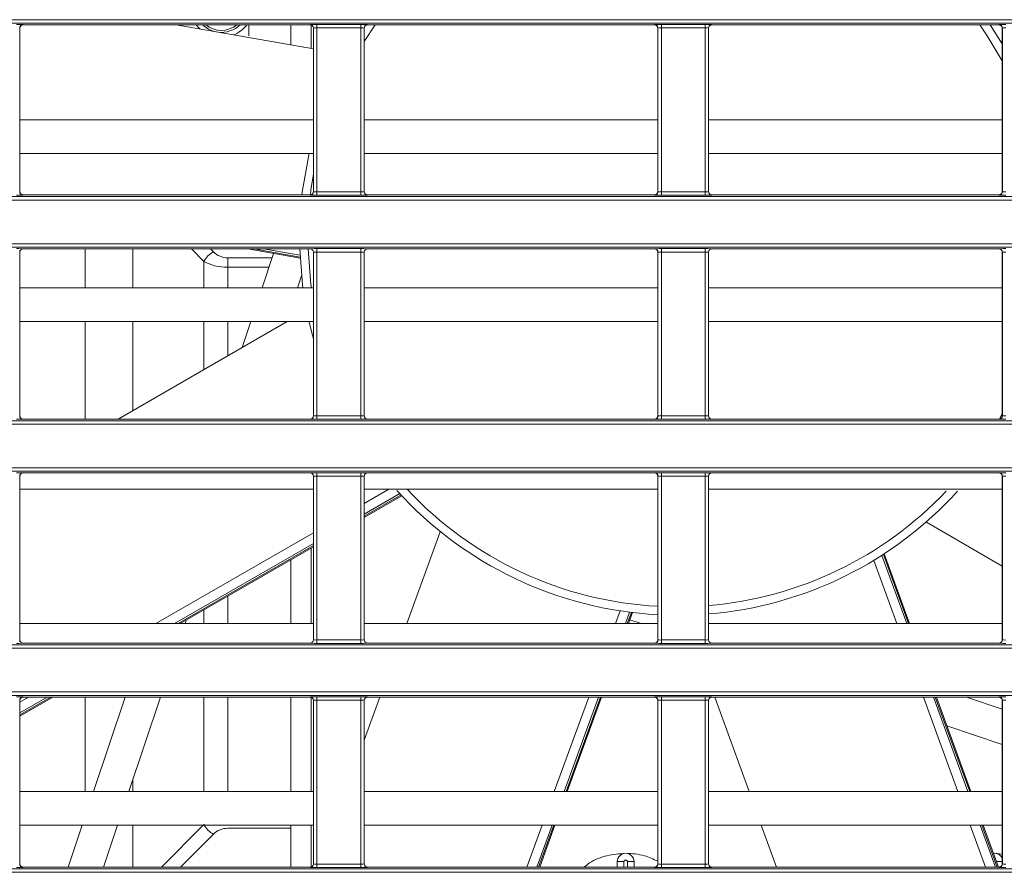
# Model space of a CAD drawing. Header units: millimetres. Extents: x 0 to 1118, y 0 to 864.
# Tile 80 of 256: x 120 to 135, y 397 to 410. Entities that reach past the tile are written whole.
import ezdxf

# ---------------------------------------------------------------- set-up
doc = ezdxf.new("R2010")
doc.units = ezdxf.units.MM

msp = doc.modelspace()

# ---------------------------------------------------------------- linework, layer by layer
at = {"color": 9, "linetype": 'Continuous', "lineweight": 0}
for p, q in [((99.8275, 410.0044), (226.8837, 410.0044)), ((226.8837, 409.9544), (99.8275, 409.9544)), ((120.3373, 409.8804), (120.3373, 407.444)), ((120.339, 409.8787), (120.3373, 409.8804)), ((120.3873, 409.9304), (120.389, 409.9287)), ((124.6588, 409.9287), (124.6606, 409.9304)), ((124.6733, 409.5746), (124.6733, 409.9265)), ((124.7105, 409.8804), (124.7088, 409.8787)), ((124.7105, 407.444), (124.7105, 409.8804)), ((124.7605, 409.9321), (125.4123, 409.9321)), ((124.7605, 409.8822), (124.7605, 409.9321)), ((125.4123, 409.8822), (124.7605, 409.8822)), ((124.7605, 409.8822), (124.7605, 407.4423)), ((125.4123, 409.8822), (125.4123, 409.9321)), ((125.4123, 407.4423), (125.4123, 409.8822)), ((125.4623, 409.8804), (125.4623, 407.444)), ((125.464, 409.8787), (125.4623, 409.8804)), ((125.6286, 409.9287), (125.464, 409.6808)), ((125.5123, 409.9304), (125.514, 409.9287)), ((129.7838, 409.9287), (129.7856, 409.9304)), ((129.8355, 409.8804), (129.8338, 409.8787)), ((129.8355, 407.444), (129.8355, 409.8804)), ((129.8855, 409.9321), (130.5373, 409.9321)), ((129.8855, 409.8822), (129.8855, 409.9321)), ((130.5373, 409.8822), (129.8855, 409.8822)), ((129.8855, 409.8822), (129.8855, 407.4423)), ((130.5373, 409.8822), (130.5373, 409.9321)), ((130.5373, 407.4423), (130.5373, 409.8822)), ((130.5873, 409.8804), (130.5873, 407.444)), ((130.589, 409.8787), (130.5873, 409.8804)), ((130.6373, 409.9304), (130.639, 409.9287)), ((134.9088, 409.9287), (134.9106, 409.9304)), ((134.9605, 409.8804), (134.9588, 409.8787)), ((134.9605, 407.444), (134.9605, 409.8804)), ((99.8275, 407.37), (226.8819, 407.37)), ((226.8819, 407.32), (99.8275, 407.32)), ((120.3373, 407.444), (120.339, 407.4458)), ((120.389, 407.3958), (120.3873, 407.394)), ((124.6606, 407.394), (124.6588, 407.3958)), ((124.7088, 407.4458), (124.7105, 407.444)), ((124.7605, 407.3923), (124.7605, 407.4423)), ((124.7605, 407.4423), (125.4123, 407.4423)), ((125.4123, 407.3923), (124.7605, 407.3923)), ((125.4123, 407.3923), (125.4123, 407.4423)), ((125.4623, 407.444), (125.464, 407.4458)), ((125.514, 407.3958), (125.5123, 407.394)), ((129.7856, 407.394), (129.7838, 407.3958)), ((129.8338, 407.4458), (129.8355, 407.444)), ((129.8855, 407.3923), (129.8855, 407.4423)), ((129.8855, 407.4423), (130.5373, 407.4423)), ((130.5373, 407.3923), (129.8855, 407.3923)), ((130.5373, 407.3923), (130.5373, 407.4423)), ((130.5873, 407.444), (130.589, 407.4458)), ((130.639, 407.3958), (130.6373, 407.394)), ((134.9106, 407.394), (134.9088, 407.3958)), ((134.9588, 407.4458), (134.9605, 407.444)), ((99.8275, 406.6683), (227.4944, 406.6683)), ((227.4944, 406.6183), (99.8275, 406.6183)), ((120.3873, 406.5943), (120.389, 406.5926)), ((121.3116, 406.0139), (121.3116, 406.5926)), ((122.0187, 406.5926), (122.0187, 406.0139)), ((123.0793, 406.4061), (122.8929, 406.5926)), ((123.1758, 406.5926), (123.2207, 406.5476)), ((123.8198, 406.5926), (124.5093, 406.471)), ((124.5079, 406.4981), (123.972, 406.5926)), ((124.6588, 406.5926), (124.6606, 406.5943)), ((124.7605, 406.596), (125.4123, 406.596)), ((124.7605, 406.546), (124.7605, 406.596)), ((125.4123, 406.546), (125.4123, 406.596)), ((125.5123, 406.5943), (125.514, 406.5926)), ((129.7838, 406.5926), (129.7856, 406.5943)), ((129.8855, 406.596), (130.5373, 406.596)), ((129.8855, 406.546), (129.8855, 406.596)), ((130.5373, 406.546), (130.5373, 406.596)), ((130.6373, 406.5943), (130.639, 406.5926)), ((134.9088, 406.5926), (134.9106, 406.5943)), ((120.3373, 406.5443), (120.3373, 404.1079)), ((120.339, 406.5426), (120.3373, 406.5443)), ((123.4329, 406.4597), (124.0934, 406.4597)), ((123.4329, 406.4597), (123.4329, 406.3183)), ((124.7105, 406.5443), (124.7088, 406.5426)), ((124.7105, 404.1079), (124.7105, 406.5443)), ((125.4123, 406.546), (124.7605, 406.546)), ((124.7605, 406.546), (124.7605, 404.1062)), ((125.4123, 404.1062), (125.4123, 406.546)), ((125.4623, 406.5443), (125.4623, 404.1079)), ((125.464, 406.5426), (125.4623, 406.5443)), ((129.8355, 406.5443), (129.8338, 406.5426)), ((129.8355, 404.1079), (129.8355, 406.5443)), ((130.5373, 406.546), (129.8855, 406.546)), ((129.8855, 406.546), (129.8855, 404.1062)), ((130.5373, 404.1062), (130.5373, 406.546)), ((130.5873, 406.5443), (130.5873, 404.1079)), ((130.589, 406.5426), (130.5873, 406.5443)), ((134.9605, 406.5443), (134.9588, 406.5426)), ((134.9605, 404.1079), (134.9605, 406.5443)), ((123.0793, 406.0139), (123.0793, 406.4061)), ((123.4329, 406.3183), (123.4329, 406.0139)), ((124.0461, 406.3183), (123.4329, 406.3183)), ((121.3116, 404.0597), (121.3116, 405.5139)), ((122.0187, 405.5139), (122.0187, 404.1856)), ((123.0793, 404.798), (123.0793, 405.5139)), ((123.4329, 405.5139), (123.4329, 405.0021)), ((120.3373, 404.1079), (120.339, 404.1097)), ((124.7088, 404.1097), (124.7105, 404.1079)), ((124.7605, 404.0562), (124.7605, 404.1062)), ((124.7605, 404.1062), (125.4123, 404.1062)), ((125.4123, 404.0562), (125.4123, 404.1062)), ((125.4623, 404.1079), (125.464, 404.1097)), ((129.8338, 404.1097), (129.8355, 404.1079)), ((129.8855, 404.0562), (129.8855, 404.1062)), ((129.8855, 404.1062), (130.5373, 404.1062)), ((130.5373, 404.0562), (130.5373, 404.1062)), ((130.5873, 404.1079), (130.589, 404.1097)), ((134.9164, 404.0603), (134.9588, 404.1367)), ((134.9588, 404.1097), (134.9605, 404.1079)), ((99.8275, 404.0339), (230.6879, 404.0339)), ((230.6879, 403.9839), (99.8275, 403.9839)), ((120.389, 404.0597), (120.3873, 404.0579)), ((124.6606, 404.0579), (124.6588, 404.0597)), ((125.4123, 404.0562), (124.7605, 404.0562)), ((125.514, 404.0597), (125.5123, 404.0579)), ((129.7856, 404.0579), (129.7838, 404.0597)), ((130.5373, 404.0562), (129.8855, 404.0562)), ((130.639, 404.0597), (130.6373, 404.0579)), ((134.9106, 404.0579), (134.9088, 404.0597)), ((99.8275, 403.3322), (230.6879, 403.3322)), ((230.6879, 403.2822), (99.8275, 403.2822)), ((120.3873, 403.2582), (120.389, 403.2564)), ((124.6588, 403.2564), (124.6606, 403.2582)), ((124.7605, 403.2599), (125.4123, 403.2599)), ((124.7605, 403.2099), (124.7605, 403.2599)), ((125.4123, 403.2099), (124.7605, 403.2099)), ((124.7605, 403.2099), (124.7605, 400.7701)), ((125.4123, 403.2099), (125.4123, 403.2599)), ((125.4123, 400.7701), (125.4123, 403.2099)), ((125.5123, 403.2582), (125.514, 403.2564)), ((129.7838, 403.2564), (129.7856, 403.2582)), ((129.8855, 403.2599), (130.5373, 403.2599)), ((129.8855, 403.2099), (129.8855, 403.2599)), ((130.5373, 403.2099), (129.8855, 403.2099)), ((129.8855, 403.2099), (129.8855, 400.7701)), ((130.5373, 403.2099), (130.5373, 403.2599)), ((130.5373, 400.7701), (130.5373, 403.2099)), ((130.6373, 403.2582), (130.639, 403.2564)), ((134.9088, 403.2564), (134.9106, 403.2582)), ((120.3373, 403.2082), (120.3373, 400.7718)), ((120.339, 403.2065), (120.3373, 403.2082)), ((124.7105, 403.2082), (124.7088, 403.2065)), ((124.7105, 400.7718), (124.7105, 403.2082)), ((125.4623, 403.2082), (125.4623, 400.7718)), ((125.464, 403.2065), (125.4623, 403.2082)), ((129.8355, 403.2082), (129.8338, 403.2065)), ((129.8355, 400.7718), (129.8355, 403.2082)), ((130.5873, 403.2082), (130.5873, 400.7718)), ((130.589, 403.2065), (130.5873, 403.2082)), ((134.9605, 403.2082), (134.9588, 403.2065)), ((134.9605, 400.7718), (134.9605, 403.2082)), ((125.464, 402.8037), (125.8282, 403.0139)), ((125.9932, 402.9485), (125.464, 402.643)), ((125.464, 402.6125), (126.0116, 402.9287)), ((122.3641, 401.0139), (124.7088, 402.3676)), ((124.7088, 402.207), (122.6423, 401.0139)), ((122.6952, 401.0139), (124.7088, 402.1765)), ((124.6733, 401.0139), (124.6733, 402.1386)), ((133.5641, 401.0139), (133.1888, 402.0451)), ((133.388, 401.0139), (133.0454, 401.9551)), ((133.166, 402.0304), (133.536, 401.0139)), ((123.4329, 401.4224), (123.4329, 401.0139)), ((123.0793, 401.0139), (123.0793, 401.2183)), ((129.2025, 401.0139), (129.2717, 401.204)), ((129.4125, 401.1841), (129.3505, 401.0139)), ((129.3787, 401.0139), (129.4394, 401.1808)), ((120.3373, 400.7718), (120.339, 400.7736)), ((120.389, 400.7236), (120.3873, 400.7218)), ((124.6606, 400.7218), (124.6588, 400.7236)), ((124.7088, 400.7736), (124.7105, 400.7718)), ((124.7605, 400.7201), (124.7605, 400.7701)), ((124.7605, 400.7701), (125.4123, 400.7701)), ((125.4123, 400.7201), (124.7605, 400.7201)), ((125.4123, 400.7201), (125.4123, 400.7701)), ((125.4623, 400.7718), (125.464, 400.7736)), ((125.514, 400.7236), (125.5123, 400.7218)), ((129.7856, 400.7218), (129.7838, 400.7236)), ((129.8338, 400.7736), (129.8355, 400.7718)), ((129.8855, 400.7201), (129.8855, 400.7701)), ((129.8855, 400.7701), (130.5373, 400.7701)), ((130.5373, 400.7201), (129.8855, 400.7201)), ((130.5373, 400.7201), (130.5373, 400.7701)), ((130.5873, 400.7718), (130.589, 400.7736)), ((130.639, 400.7236), (130.6373, 400.7218)), ((134.9106, 400.7218), (134.9088, 400.7236)), ((134.9588, 400.7736), (134.9605, 400.7718)), ((99.8275, 400.6978), (309.2203, 400.6978)), ((309.2203, 400.6478), (99.8275, 400.6478)), ((99.8275, 399.9961), (309.2203, 399.9961)), ((309.2203, 399.9461), (99.8275, 399.9461)), ((120.3373, 399.8721), (120.3373, 397.4357)), ((120.339, 399.8703), (120.3373, 399.8721)), ((120.339, 399.8447), (120.47, 399.9203)), ((120.7481, 399.9203), (120.339, 399.6841)), ((120.339, 399.6536), (120.801, 399.9203)), ((120.3873, 399.9221), (120.389, 399.9203)), ((121.3116, 398.5139), (121.3116, 399.9203)), ((123.0793, 398.5139), (123.0793, 399.9203)), ((123.4329, 399.9203), (123.4329, 398.5139)), ((124.6588, 399.9203), (124.6606, 399.9221)), ((124.6733, 398.5139), (124.6733, 399.9182)), ((124.7105, 399.8721), (124.7088, 399.8703)), ((124.7105, 397.4357), (124.7105, 399.8721)), ((124.7605, 399.9238), (125.4123, 399.9238)), ((124.7605, 399.8738), (124.7605, 399.9238)), ((125.4123, 399.8738), (124.7605, 399.8738)), ((124.7605, 399.8738), (124.7605, 397.434)), ((125.4123, 399.8738), (125.4123, 399.9238)), ((125.4123, 397.434), (125.4123, 399.8738)), ((125.4623, 399.8721), (125.4623, 397.4357)), ((125.464, 399.8703), (125.4623, 399.8721)), ((125.5123, 399.9221), (125.514, 399.9203)), ((128.2926, 398.5139), (128.8045, 399.9203)), ((128.9525, 399.9203), (128.4406, 398.5139)), ((128.4687, 398.5139), (128.9806, 399.9203)), ((129.7838, 399.9203), (129.7856, 399.9221)), ((129.8355, 399.8721), (129.8338, 399.8703)), ((129.8355, 397.4357), (129.8355, 399.8721)), ((129.8855, 399.9238), (130.5373, 399.9238)), ((129.8855, 399.8738), (129.8855, 399.9238)), ((130.5373, 399.8738), (129.8855, 399.8738)), ((129.8855, 399.8738), (129.8855, 397.434)), ((130.5373, 399.8738), (130.5373, 399.9238)), ((130.5373, 397.434), (130.5373, 399.8738)), ((130.5873, 399.8721), (130.5873, 397.4357)), ((130.589, 399.8703), (130.5873, 399.8721)), ((130.6373, 399.9221), (130.639, 399.9203)), ((134.2979, 398.5139), (133.786, 399.9203)), ((133.934, 399.9203), (134.4459, 398.5139)), ((134.474, 398.5139), (133.9621, 399.9203)), ((134.9088, 399.9203), (134.9106, 399.9221)), ((134.9605, 399.8721), (134.9588, 399.8703)), ((134.9605, 397.4357), (134.9605, 399.8721)), ((122.0187, 398.6831), (122.0187, 398.5139)), ((122.0187, 398.0139), (122.0187, 397.3875)), ((122.4457, 397.3875), (123.0793, 398.0211)), ((124.3733, 397.9675), (123.4329, 397.9675)), ((124.6733, 397.3896), (124.6733, 398.0139)), ((127.8826, 397.3875), (128.1106, 398.0139)), ((128.2586, 398.0139), (128.0306, 397.3875)), ((128.0587, 397.3875), (128.2868, 398.0139)), ((134.7079, 397.3875), (134.4799, 398.0139)), ((134.6279, 398.0139), (134.8559, 397.3875)), ((134.884, 397.3875), (134.656, 398.0139)), ((123.2207, 397.8797), (122.7285, 397.3875)), ((99.8275, 397.3617), (309.2203, 397.3617)), ((120.3373, 397.4357), (120.339, 397.4375)), ((120.389, 397.3875), (120.3873, 397.3857)), ((124.6606, 397.3857), (124.6588, 397.3875)), ((124.7088, 397.4375), (124.7105, 397.4357)), ((124.7605, 397.384), (124.7605, 397.434)), ((124.7605, 397.434), (125.4123, 397.434)), ((125.4123, 397.384), (124.7605, 397.384)), ((125.4123, 397.384), (125.4123, 397.434)), ((125.4623, 397.4357), (125.464, 397.4375)), ((125.514, 397.3875), (125.5123, 397.3857)), ((129.3296, 397.3875), (129.3296, 397.4703)), ((129.3796, 397.4703), (129.3796, 397.3875)), ((129.7856, 397.3857), (129.7838, 397.3875)), ((129.8338, 397.4375), (129.8355, 397.4357)), ((129.8855, 397.384), (129.8855, 397.434)), ((129.8855, 397.434), (130.5373, 397.434)), ((130.5373, 397.384), (129.8855, 397.384)), ((130.5373, 397.384), (130.5373, 397.434)), ((130.5873, 397.4357), (130.589, 397.4375)), ((130.639, 397.3875), (130.6373, 397.3857)), ((134.9106, 397.3857), (134.9088, 397.3875)), ((134.9588, 397.4375), (134.9605, 397.4357)), ((309.2203, 397.3117), (99.8275, 397.3117))]:
    msp.add_line(p, q, dxfattribs=at)
at = {"color": 7, "linetype": 'Continuous', "lineweight": 15}
for p, q in [((120.339, 409.8787), (120.339, 407.4458)), ((124.6588, 409.9287), (120.389, 409.9287)), ((124.7088, 409.5684), (122.6655, 409.9287)), ((123.7483, 409.9287), (123.7483, 409.7639)), ((124.3733, 409.9287), (124.3733, 409.6275)), ((124.7088, 407.4458), (124.7088, 409.8787)), ((125.464, 409.8787), (125.464, 407.4458)), ((129.7838, 409.9287), (125.514, 409.9287)), ((129.8338, 407.4458), (129.8338, 409.8787)), ((130.589, 409.8787), (130.589, 407.4458)), ((134.9088, 409.9287), (130.639, 409.9287)), ((134.7767, 409.9287), (134.9588, 409.6431)), ((134.9588, 407.4458), (134.9588, 409.8787)), ((134.9468, 409.6745), (134.9588, 409.6888)), ((124.7088, 408.5139), (120.339, 408.5139)), ((129.8338, 408.5139), (125.464, 408.5139)), ((134.9588, 408.5139), (130.589, 408.5139)), ((124.7088, 408.0139), (120.339, 408.0139)), ((129.8338, 408.0139), (125.464, 408.0139)), ((134.9588, 408.0139), (130.589, 408.0139)), ((124.6588, 407.3958), (120.389, 407.3958)), ((129.7838, 407.3958), (125.514, 407.3958)), ((134.9088, 407.3958), (130.639, 407.3958)), ((124.6588, 406.5926), (120.389, 406.5926)), ((123.7328, 406.5926), (124.5098, 406.4555)), ((129.7838, 406.5926), (125.514, 406.5926)), ((134.9088, 406.5926), (130.639, 406.5926)), ((120.339, 406.5426), (120.339, 404.1097)), ((123.9443, 406.0139), (124.1153, 406.5251)), ((124.7088, 404.1097), (124.7088, 406.5426)), ((125.464, 406.5426), (125.464, 404.1097)), ((129.8338, 404.1097), (129.8338, 406.5426)), ((130.589, 406.5426), (130.589, 404.1097)), ((134.9588, 404.1097), (134.9588, 406.5426)), ((124.5309, 406.1912), (124.4715, 406.0139)), ((124.7088, 406.0139), (120.339, 406.0139)), ((129.8338, 406.0139), (125.464, 406.0139)), ((134.9588, 406.0139), (130.589, 406.0139)), ((124.7088, 405.5139), (120.339, 405.5139)), ((124.3195, 405.5139), (121.8006, 404.0597)), ((123.6471, 405.1258), (123.777, 405.5139)), ((124.3042, 405.5139), (124.3006, 405.5031)), ((129.8338, 405.5139), (125.464, 405.5139)), ((134.9588, 405.5139), (130.589, 405.5139)), ((124.6588, 404.0597), (120.389, 404.0597)), ((129.7838, 404.0597), (125.514, 404.0597)), ((134.9088, 404.0597), (130.639, 404.0597)), ((124.6588, 403.2564), (120.389, 403.2564)), ((129.7838, 403.2564), (125.514, 403.2564)), ((134.9088, 403.2564), (130.639, 403.2564)), ((120.339, 403.2065), (120.339, 400.7736)), ((124.7088, 400.7736), (124.7088, 403.2065)), ((125.464, 403.2065), (125.464, 400.7736)), ((129.8338, 400.7736), (129.8338, 403.2065)), ((130.589, 403.2065), (130.589, 400.7736)), ((134.9588, 400.7736), (134.9588, 403.2065)), ((124.7088, 403.0139), (120.339, 403.0139)), ((129.8338, 403.0139), (125.464, 403.0139)), ((125.464, 402.5951), (126.0219, 402.9172)), ((134.9588, 403.0139), (130.589, 403.0139)), ((133.8304, 402.5222), (134.9588, 401.8707)), ((126.5926, 402.3793), (126.0957, 401.0139)), ((122.7254, 401.0139), (124.7088, 402.159)), ((133.5802, 401.0139), (133.2019, 402.0533)), ((124.3733, 401.9653), (124.3733, 401.0139)), ((129.3948, 401.0139), (129.4547, 401.1786)), ((124.7088, 401.0139), (120.339, 401.0139)), ((122.8161, 401.0663), (122.7986, 401.0139)), ((129.8338, 401.0139), (125.464, 401.0139)), ((129.5832, 401.0139), (129.4152, 401.0701)), ((134.9588, 401.0139), (130.589, 401.0139)), ((124.6588, 400.7236), (120.389, 400.7236)), ((129.7838, 400.7236), (125.514, 400.7236)), ((134.9088, 400.7236), (130.639, 400.7236)), ((120.339, 399.6362), (120.8312, 399.9203)), ((120.339, 399.8703), (120.339, 397.4375)), ((124.6588, 399.9203), (120.389, 399.9203)), ((121.4348, 398.5139), (121.9054, 399.9203)), ((122.4326, 399.9203), (121.9621, 398.5139)), ((124.3733, 399.9203), (124.3733, 398.5139)), ((124.7088, 397.4375), (124.7088, 399.8703)), ((125.6977, 399.9203), (125.464, 399.2784)), ((125.464, 399.8703), (125.464, 397.4375)), ((129.7838, 399.9203), (125.514, 399.9203)), ((128.4848, 398.5139), (128.9967, 399.9203)), ((129.8338, 397.4375), (129.8338, 399.8703)), ((130.589, 399.8703), (130.589, 397.4375)), ((134.9088, 399.9203), (130.639, 399.9203)), ((130.6792, 399.9203), (131.1911, 398.5139)), ((134.4901, 398.5139), (133.9782, 399.9203)), ((134.4274, 399.9203), (134.9588, 399.7425)), ((134.9588, 397.4375), (134.9588, 399.8703)), ((134.9588, 399.2153), (134.1344, 399.4911)), ((124.3733, 399.1539), (124.3726, 399.1539)), ((124.7088, 398.5139), (120.339, 398.5139)), ((129.8338, 398.5139), (125.464, 398.5139)), ((134.9588, 398.5139), (130.589, 398.5139)), ((124.7088, 398.0139), (120.339, 398.0139)), ((121.0579, 397.3875), (121.2675, 398.0139)), ((121.7948, 398.0139), (121.5852, 397.3875)), ((124.3733, 398.0139), (124.3733, 397.3875)), ((129.8338, 398.0139), (125.464, 398.0139)), ((128.0748, 397.3875), (128.3028, 398.0139)), ((134.9588, 398.0139), (130.589, 398.0139)), ((131.373, 398.0139), (131.6011, 397.3875)), ((134.9001, 397.3875), (134.6721, 398.0139)), ((134.842, 397.5953), (134.9588, 397.5799)), ((124.6588, 397.3875), (120.389, 397.3875)), ((129.7838, 397.3875), (125.514, 397.3875)), ((129.2296, 397.4703), (129.2296, 397.3875)), ((129.4796, 397.4703), (129.4796, 397.3875)), ((134.9088, 397.3875), (130.639, 397.3875))]:
    msp.add_line(p, q, dxfattribs=at)
at = {"color": 9, "linetype": 'Continuous', "lineweight": 0, "flags": 128}
for points in [[(123.0173, 409.8666), (122.9967, 409.887), (122.9612, 409.9287)], [(134.9588, 409.3905), (134.7361, 409.7641), (134.6247, 409.9287)], [(124.7088, 407.7106), (124.6718, 407.4669), (124.6631, 407.396)], [(124.6293, 406.5926), (124.6718, 406.0603), (124.678, 406.0139)]]:
    msp.add_lwpolyline(points, dxfattribs=at)
at = {"color": 7, "linetype": 'Continuous', "lineweight": 15, "flags": 128}
for points in [[(124.5373, 407.3958), (124.546, 407.4686), (124.6429, 408.0164)], [(124.5518, 406.0139), (124.546, 406.0586), (124.5043, 406.5926)], [(124.7088, 405.2512), (124.6784, 405.3647), (124.6437, 405.5075)]]:
    msp.add_lwpolyline(points, dxfattribs=at)
at = {"color": 9, "linetype": 'Continuous', "lineweight": 0}
for centre, radius, start, end in [((120.3873, 409.8804), 0.05, 90.02044, 179.97956), ((123.3389, 410.2136), 0.4731, 292.82359, 322.96418), ((124.6605, 409.8804), 0.05, 0.02044, 89.97956), ((125.5123, 409.8804), 0.05, 90.02044, 179.97956), ((129.7855, 409.8804), 0.05, 0.02044, 89.97956), ((130.6373, 409.8804), 0.05, 90.02044, 179.97956), ((134.9105, 409.8804), 0.05, 0.02044, 89.97956), ((120.3873, 407.444), 0.05, 180.02044, 269.97956), ((124.6605, 407.444), 0.05, 270.02044, 359.97956), ((125.5123, 407.444), 0.05, 180.02044, 269.97956), ((129.7855, 407.444), 0.05, 270.02044, 359.97956), ((130.6373, 407.444), 0.05, 180.02044, 269.97956), ((134.9105, 407.444), 0.05, 270.02044, 359.97956), ((120.3873, 406.5443), 0.05, 90.02044, 179.97956), ((124.6605, 406.5443), 0.05, 0.02044, 89.97956), ((125.5123, 406.5443), 0.05, 90.02044, 179.97956), ((129.7855, 406.5443), 0.05, 0.02044, 89.97956), ((130.6373, 406.5443), 0.05, 90.02044, 179.97956), ((134.9105, 406.5443), 0.05, 0.02044, 89.97956), ((123.3713, 406.2556), 0.3284, 117.27378, 152.72622), ((123.4329, 406.7597), 0.3, 225, 270), ((120.3873, 404.1079), 0.05, 180.02044, 269.97956), ((124.6605, 404.1079), 0.05, 270.02044, 359.97956), ((125.5123, 404.1079), 0.05, 180.02044, 269.97956), ((129.7855, 404.1079), 0.05, 270.02044, 359.97956), ((130.6373, 404.1079), 0.05, 180.02044, 269.97956), ((134.9105, 404.1079), 0.05, 270.02044, 359.97956), ((120.3873, 403.2082), 0.05, 90.02044, 179.97956), ((124.6605, 403.2082), 0.05, 0.02044, 89.97956), ((125.5123, 403.2082), 0.05, 90.02044, 179.97956), ((129.7855, 403.2082), 0.05, 0.02044, 89.97956), ((130.6373, 403.2082), 0.05, 90.02044, 179.97956), ((134.9105, 403.2082), 0.05, 0.02044, 89.97956), ((130.1267, 406.7636), 5.5, 223.01989, 266.94763), ((130.1267, 406.7636), 5.5, 274.82237, 316.59864), ((120.3873, 400.7718), 0.05, 180.02044, 269.97956), ((124.6605, 400.7718), 0.05, 270.02044, 359.97956), ((125.5123, 400.7718), 0.05, 180.02044, 269.97956), ((129.7855, 400.7718), 0.05, 270.02044, 359.97956), ((130.6373, 400.7718), 0.05, 180.02044, 269.97956), ((134.9105, 400.7718), 0.05, 270.02044, 359.97956), ((120.3873, 399.8721), 0.05, 90.02044, 179.97956), ((124.6605, 399.8721), 0.05, 0.02044, 89.97956), ((125.5123, 399.8721), 0.05, 90.02044, 179.97956), ((129.7855, 399.8721), 0.05, 0.02044, 89.97956), ((130.6373, 399.8721), 0.05, 90.02044, 179.97956), ((134.9105, 399.8721), 0.05, 0.02044, 89.97956), ((123.3713, 398.1716), 0.3284, 207.27378, 242.72622), ((123.4329, 397.6675), 0.3, 90, 135), ((120.3873, 397.4357), 0.05, 180.02044, 269.97956), ((124.6605, 397.4357), 0.05, 270.02044, 359.97956), ((125.5123, 397.4357), 0.05, 180.02044, 269.97956), ((129.7855, 397.4357), 0.05, 270.02044, 359.97956), ((130.6373, 397.4357), 0.05, 180.02044, 269.97956), ((134.9105, 397.4357), 0.05, 270.02044, 359.97956)]:
    msp.add_arc(centre, radius, start, end, dxfattribs=at)
at = {"color": 7, "linetype": 'Continuous', "lineweight": 15}
for centre, radius, start, end in [((123.3389, 410.2136), 0.3981, 225.70616, 257.00368), ((123.3389, 410.2136), 0.3685, 230.65032, 309.34968), ((123.3389, 410.2136), 0.3981, 262.99632, 314.29384), ((130.1267, 406.7636), 5.625, 222.07615, 267.01552), ((130.1267, 406.7636), 5.625, 274.71496, 317.79619), ((129.3546, 397.4703), 0.125, 0.00011, 180), ((134.842, 397.4703), 0.125, 20.84738, 97.8473)]:
    msp.add_arc(centre, radius, start, end, dxfattribs=at)
at = {"color": 9, "linetype": 'Continuous', "lineweight": 0}
for centre, major_axis, ratio, start_param, end_param in [((120.2873, 409.9304), (0.1, 0), 0.0174551, 0.0174533, 1.5707963), ((124.7605, 409.9304), (0.1, 0), 0.0174551, 1.5707963, 3.1241394), ((124.7605, 409.8804), (0.05, 0), 0.0349101, 1.5707963, 3.1241394), ((125.4123, 409.9304), (0.1, 0), 0.0174551, 0.0174533, 1.5707963), ((125.4123, 409.8804), (0.05, 0), 0.0349101, 0.0174533, 1.5707963), ((129.8855, 409.9304), (0.1, 0), 0.0174551, 1.5707963, 3.1241394), ((129.8855, 409.8804), (0.05, 0), 0.0349101, 1.5707963, 3.1241394), ((130.5373, 409.9304), (0.1, 0), 0.0174551, 0.0174533, 1.5707963), ((130.5373, 409.8804), (0.05, 0), 0.0349101, 0.0174533, 1.5707963), ((135.0105, 409.9304), (0.1, 0), 0.0174551, 1.5707963, 3.1241394), ((135.0105, 409.8804), (0.05, 0), 0.0349101, 1.5707963, 3.1241394), ((120.2873, 407.3941), (0.1, 0), 0.0174551, 4.712389, 6.265732), ((124.7605, 407.3941), (0.1, 0), 0.0174551, 3.1590459, 4.712389), ((124.7605, 407.4441), (0.05, 0), 0.0349101, 3.1590459, 4.712389), ((125.4123, 407.4441), (0.05, 0), 0.0349101, 4.712389, 6.265732), ((125.4123, 407.3941), (0.1, 0), 0.0174551, 4.712389, 6.265732), ((129.8855, 407.3941), (0.1, 0), 0.0174551, 3.1590459, 4.712389), ((129.8855, 407.4441), (0.05, 0), 0.0349101, 3.1590459, 4.712389), ((130.5373, 407.4441), (0.05, 0), 0.0349101, 4.712389, 6.265732), ((130.5373, 407.3941), (0.1, 0), 0.0174551, 4.712389, 6.265732), ((135.0105, 407.3941), (0.1, 0), 0.0174551, 3.1590459, 4.712389), ((135.0105, 407.4441), (0.05, 0), 0.0349101, 3.1590459, 4.712389), ((120.2873, 406.5943), (0.1, 0), 0.0174551, 0.0174533, 1.5707963), ((124.7605, 406.5943), (0.1, 0), 0.0174551, 1.5707963, 3.1241394), ((125.4123, 406.5943), (0.1, 0), 0.0174551, 0.0174533, 1.5707963), ((129.8855, 406.5943), (0.1, 0), 0.0174551, 1.5707963, 3.1241394), ((130.5373, 406.5943), (0.1, 0), 0.0174551, 0.0174533, 1.5707963), ((135.0105, 406.5943), (0.1, 0), 0.0174551, 1.5707963, 3.1241394), ((124.7605, 406.5443), (0.05, 0), 0.0349101, 1.5707963, 3.1241394), ((125.4123, 406.5443), (0.05, 0), 0.0349101, 0.0174533, 1.5707963), ((129.8855, 406.5443), (0.05, 0), 0.0349101, 1.5707963, 3.1241394), ((130.5373, 406.5443), (0.05, 0), 0.0349101, 0.0174533, 1.5707963), ((135.0105, 406.5443), (0.05, 0), 0.0349101, 1.5707963, 3.1241394), ((123.4329, 406.6183), (0.5, 0), 0.6, 3.9269908, 4.712389), ((124.7605, 404.1079), (0.05, 0), 0.0349101, 3.1590459, 4.712389), ((125.4123, 404.1079), (0.05, 0), 0.0349101, 4.712389, 6.265732), ((129.8855, 404.1079), (0.05, 0), 0.0349101, 3.1590459, 4.712389), ((130.5373, 404.1079), (0.05, 0), 0.0349101, 4.712389, 6.265732), ((135.0105, 404.1079), (0.05, 0), 0.0349101, 3.1590459, 4.712389), ((120.2873, 404.058), (0.1, 0), 0.0174551, 4.712389, 6.265732), ((124.7605, 404.058), (0.1, 0), 0.0174551, 3.1590459, 4.712389), ((125.4123, 404.058), (0.1, 0), 0.0174551, 4.712389, 6.265732), ((129.8855, 404.058), (0.1, 0), 0.0174551, 3.1590459, 4.712389), ((130.5373, 404.058), (0.1, 0), 0.0174551, 4.712389, 6.265732), ((135.0105, 404.058), (0.1, 0), 0.0174551, 3.1590459, 4.712389), ((120.2873, 403.2582), (0.1, 0), 0.0174551, 0.0174533, 1.5707963), ((124.7605, 403.2582), (0.1, 0), 0.0174551, 1.5707963, 3.1241394), ((124.7605, 403.2082), (0.05, 0), 0.0349101, 1.5707963, 3.1241394), ((125.4123, 403.2582), (0.1, 0), 0.0174551, 0.0174533, 1.5707963), ((125.4123, 403.2082), (0.05, 0), 0.0349101, 0.0174533, 1.5707963), ((129.8855, 403.2582), (0.1, 0), 0.0174551, 1.5707963, 3.1241394), ((129.8855, 403.2082), (0.05, 0), 0.0349101, 1.5707963, 3.1241394), ((130.5373, 403.2582), (0.1, 0), 0.0174551, 0.0174533, 1.5707963), ((130.5373, 403.2082), (0.05, 0), 0.0349101, 0.0174533, 1.5707963), ((135.0105, 403.2582), (0.1, 0), 0.0174551, 1.5707963, 3.1241394), ((135.0105, 403.2082), (0.05, 0), 0.0349101, 1.5707963, 3.1241394), ((120.2873, 400.7218), (0.1, 0), 0.0174551, 4.712389, 6.265732), ((124.7605, 400.7218), (0.1, 0), 0.0174551, 3.1590459, 4.712389), ((124.7605, 400.7718), (0.05, 0), 0.0349101, 3.1590459, 4.712389), ((125.4123, 400.7718), (0.05, 0), 0.0349101, 4.712389, 6.265732), ((125.4123, 400.7218), (0.1, 0), 0.0174551, 4.712389, 6.265732), ((129.8855, 400.7218), (0.1, 0), 0.0174551, 3.1590459, 4.712389), ((129.8855, 400.7718), (0.05, 0), 0.0349101, 3.1590459, 4.712389), ((130.5373, 400.7718), (0.05, 0), 0.0349101, 4.712389, 6.265732), ((130.5373, 400.7218), (0.1, 0), 0.0174551, 4.712389, 6.265732), ((135.0105, 400.7218), (0.1, 0), 0.0174551, 3.1590459, 4.712389), ((135.0105, 400.7718), (0.05, 0), 0.0349101, 3.1590459, 4.712389), ((120.2873, 399.9221), (0.1, 0), 0.0174551, 0.0174533, 1.5707963), ((124.7605, 399.9221), (0.1, 0), 0.0174551, 1.5707963, 3.1241394), ((124.7605, 399.8721), (0.05, 0), 0.0349101, 1.5707963, 3.1241394), ((125.4123, 399.9221), (0.1, 0), 0.0174551, 0.0174533, 1.5707963), ((125.4123, 399.8721), (0.05, 0), 0.0349101, 0.0174533, 1.5707963), ((129.8855, 399.9221), (0.1, 0), 0.0174551, 1.5707963, 3.1241394), ((129.8855, 399.8721), (0.05, 0), 0.0349101, 1.5707963, 3.1241394), ((130.5373, 399.9221), (0.1, 0), 0.0174551, 0.0174533, 1.5707963), ((130.5373, 399.8721), (0.05, 0), 0.0349101, 0.0174533, 1.5707963), ((135.0105, 399.9221), (0.1, 0), 0.0174551, 1.5707963, 3.1241394), ((135.0105, 399.8721), (0.05, 0), 0.0349101, 1.5707963, 3.1241394), ((120.2873, 397.3857), (0.1, 0), 0.0174551, 4.712389, 6.265732), ((124.7605, 397.3857), (0.1, 0), 0.0174551, 3.1590459, 4.712389), ((124.7605, 397.4357), (0.05, 0), 0.0349101, 3.1590459, 4.712389), ((125.4123, 397.4357), (0.05, 0), 0.0349101, 4.712389, 6.265732), ((125.4123, 397.3857), (0.1, 0), 0.0174551, 4.712389, 6.265732), ((129.8855, 397.3857), (0.1, 0), 0.0174551, 3.1590459, 4.712389), ((129.8855, 397.4357), (0.05, 0), 0.0349101, 3.1590459, 4.712389), ((130.5373, 397.4357), (0.05, 0), 0.0349101, 4.712389, 6.265732), ((130.5373, 397.3857), (0.1, 0), 0.0174551, 4.712389, 6.265732), ((135.0105, 397.3857), (0.1, 0), 0.0174551, 3.1590459, 4.712389), ((135.0105, 397.4357), (0.05, 0), 0.0349101, 3.1590459, 4.712389)]:
    msp.add_ellipse(centre, major_axis=major_axis, ratio=ratio, start_param=start_param, end_param=end_param, dxfattribs=at)
at = {"color": 7, "linetype": 'Continuous', "lineweight": 15}
for centre, major_axis, start_param, end_param in [((120.389, 409.8787), (0.0354, -0.0354), 2.3563468, 3.9268385), ((124.6588, 409.8787), (0.0354, 0.0354), 5.4979394, 7.0684312), ((125.514, 409.8787), (0.0354, -0.0354), 2.3563468, 3.9268385), ((129.7838, 409.8787), (0.0354, 0.0354), 5.4979394, 7.0684312), ((130.639, 409.8787), (0.0354, -0.0354), 2.3563468, 3.9268385), ((134.9088, 409.8787), (0.0354, 0.0354), 5.4979394, 7.0684312), ((120.389, 407.4458), (0.0354, 0.0354), 2.3563468, 3.9268385), ((124.6588, 407.4458), (0.0354, -0.0354), 5.4979394, 7.0684312), ((125.514, 407.4458), (0.0354, 0.0354), 2.3563468, 3.9268385), ((129.7838, 407.4458), (0.0354, -0.0354), 5.4979394, 7.0684312), ((130.639, 407.4458), (0.0354, 0.0354), 2.3563468, 3.9268385), ((134.9088, 407.4458), (0.0354, -0.0354), 5.4979394, 7.0684312), ((120.389, 406.5425), (0.0354, -0.0354), 2.3563468, 3.9268385), ((124.6588, 406.5425), (0.0354, 0.0354), 5.4979394, 7.0684312), ((125.514, 406.5425), (0.0354, -0.0354), 2.3563468, 3.9268385), ((129.7838, 406.5425), (0.0354, 0.0354), 5.4979394, 7.0684312), ((130.639, 406.5425), (0.0354, -0.0354), 2.3563468, 3.9268385), ((134.9088, 406.5425), (0.0354, 0.0354), 5.4979394, 7.0684312), ((120.389, 404.1097), (0.0354, 0.0354), 2.3563468, 3.9268385), ((124.6588, 404.1097), (0.0354, -0.0354), 5.4979394, 7.0684312), ((125.514, 404.1097), (0.0354, 0.0354), 2.3563468, 3.9268385), ((129.7838, 404.1097), (0.0354, -0.0354), 5.4979394, 7.0684312), ((130.639, 404.1097), (0.0354, 0.0354), 2.3563468, 3.9268385), ((134.9088, 404.1097), (0.0354, -0.0354), 5.4979394, 7.0684312), ((120.389, 403.2064), (0.0354, -0.0354), 2.3563468, 3.9268385), ((124.6588, 403.2064), (0.0354, 0.0354), 5.4979394, 7.0684312), ((125.514, 403.2064), (0.0354, -0.0354), 2.3563468, 3.9268385), ((129.7838, 403.2064), (0.0354, 0.0354), 5.4979394, 7.0684312), ((130.639, 403.2064), (0.0354, -0.0354), 2.3563468, 3.9268385), ((134.9088, 403.2064), (0.0354, 0.0354), 5.4979394, 7.0684312), ((120.389, 400.7736), (0.0354, 0.0354), 2.3563468, 3.9268385), ((124.6588, 400.7736), (0.0354, -0.0354), 5.4979394, 7.0684312), ((125.514, 400.7736), (0.0354, 0.0354), 2.3563468, 3.9268385), ((129.7838, 400.7736), (0.0354, -0.0354), 5.4979394, 7.0684312), ((130.639, 400.7736), (0.0354, 0.0354), 2.3563468, 3.9268385), ((134.9088, 400.7736), (0.0354, -0.0354), 5.4979394, 7.0684312), ((120.389, 399.8703), (0.0354, -0.0354), 2.3563468, 3.9268385), ((124.6588, 399.8703), (0.0354, 0.0354), 5.4979394, 7.0684312), ((125.514, 399.8703), (0.0354, -0.0354), 2.3563468, 3.9268385), ((129.7838, 399.8703), (0.0354, 0.0354), 5.4979394, 7.0684312), ((130.639, 399.8703), (0.0354, -0.0354), 2.3563468, 3.9268385), ((134.9088, 399.8703), (0.0354, 0.0354), 5.4979394, 7.0684312), ((120.389, 397.4375), (0.0354, 0.0354), 2.3563468, 3.9268385), ((124.6588, 397.4375), (0.0354, -0.0354), 5.4979394, 7.0684312), ((125.514, 397.4375), (0.0354, 0.0354), 2.3563468, 3.9268385), ((129.7838, 397.4375), (0.0354, -0.0354), 5.4979394, 7.0684312), ((130.639, 397.4375), (0.0354, 0.0354), 2.3563468, 3.9268385), ((134.9088, 397.4375), (0.0354, -0.0354), 5.4979394, 7.0684312)]:
    msp.add_ellipse(centre, major_axis=major_axis, ratio=0.9996955, start_param=start_param, end_param=end_param, dxfattribs=at)
for points, knots in [([(128.734, 397.3875), (128.7611, 397.4096), (128.8609, 397.4909), (129.0749, 397.5718), (129.2614, 397.5874), (129.3546, 397.5953)], [0, 0, 0, 0, 0.157332, 0.578666, 1, 1, 1, 1]), ([(129.3546, 397.5953), (129.4492, 397.5897), (129.6169, 397.5798), (129.7679, 397.5072), (129.8338, 397.4754)], [0, 0, 0, 0, 0.5634041, 1, 1, 1, 1])]:
    msp.add_open_spline(points, degree=3, knots=knots, dxfattribs=at)
at = {"color": 9, "linetype": 'Continuous', "lineweight": 0}
msp.add_open_spline([(129.3296, 397.4703), (129.3303, 397.4738), (129.3314, 397.4804), (129.3361, 397.4875), (129.3409, 397.4915), (129.3465, 397.4944), (129.3545, 397.4958), (129.3642, 397.4942), (129.3709, 397.4898), (129.3749, 397.485), (129.3781, 397.4791), (129.379, 397.4739), (129.3796, 397.4703)], degree=3, knots=[0, 0, 0, 0, 0.1380885, 0.2552207, 0.3157888, 0.3750689, 0.4989985, 0.620439, 0.7434364, 0.7996037, 0.8597922, 1, 1, 1, 1], dxfattribs=at)
for points in [[(129.2296, 397.4703), (129.2311, 397.4703), (129.2341, 397.4703), (129.2573, 397.4703), (129.2903, 397.4703), (129.3165, 397.4703), (129.3296, 397.4703)], [(129.3796, 397.4703), (129.3927, 397.4703), (129.4189, 397.4703), (129.452, 397.4703), (129.4751, 397.4703), (129.4781, 397.4703), (129.4796, 397.4703)], [(134.867, 397.4703), (134.8801, 397.4703), (134.9063, 397.4703), (134.9393, 397.4703), (134.9625, 397.4703), (134.9655, 397.4703), (134.967, 397.4703)]]:
    msp.add_open_spline(points, degree=3, dxfattribs=at)

doc.saveas('drawing.dxf')
